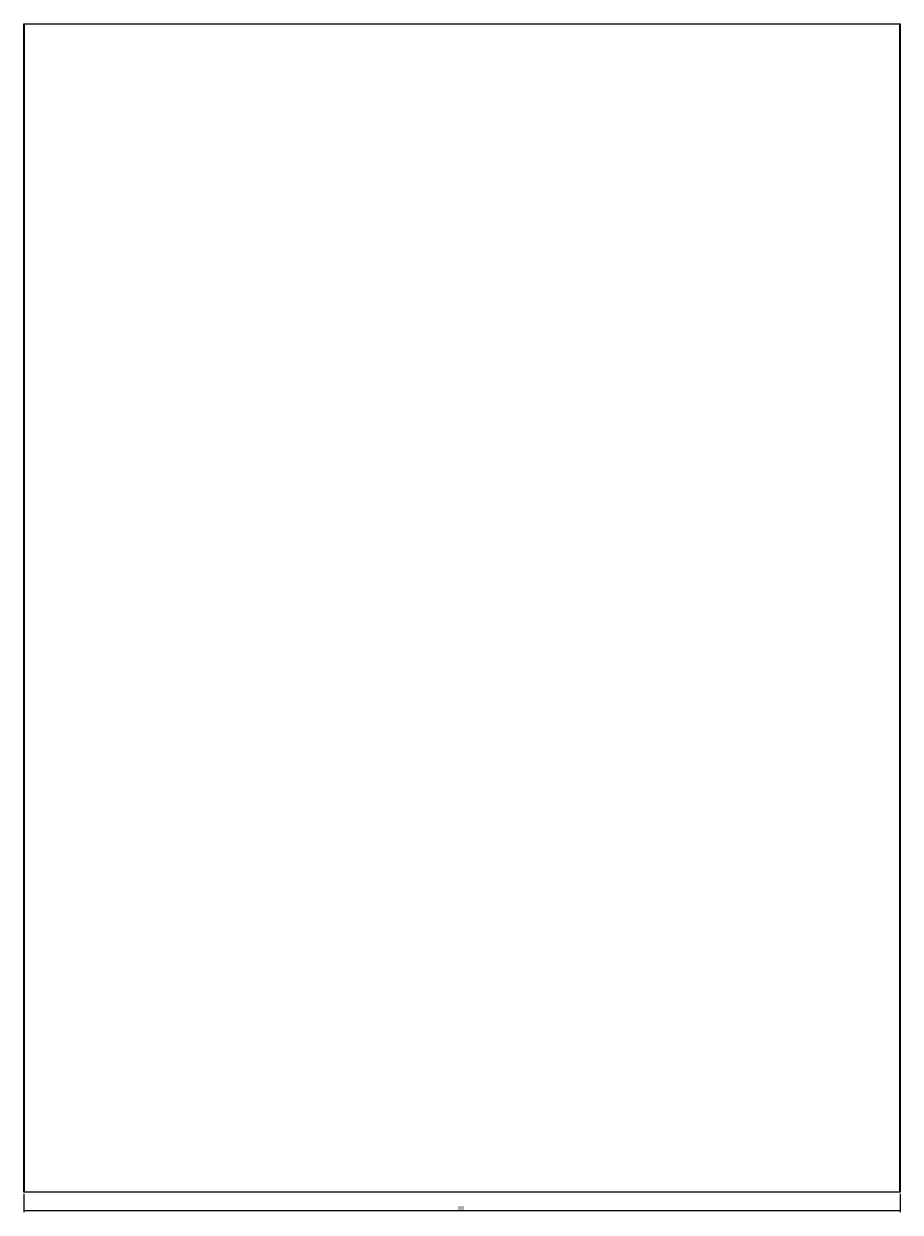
# Model space of a CAD drawing. Header units: millimetres. Extents: x -1395 to 369, y -355 to 1699.
# Tile 2 of 3: x -1395 to -795, y 886 to 1699. Entities that reach past the tile are written whole.
import ezdxf

# ---------------------------------------------------------------- set-up
doc = ezdxf.new("R2010")
doc.units = ezdxf.units.MM
doc.styles.add('SLDTEXTSTYLE0', font='TXT', dxfattribs={"width": 0.605})
doc.dimstyles.new('SLDDIMSTYLE0', dxfattribs={"dimtxt": 2.311487, "dimasz": 2.5, "dimexe": 0, "dimexo": 0.0625, "dimgap": 0.577872, "dimtad": 1, "dimtoh": 1, "dimrnd": 1e-09, "dimzin": 12, "dimdsep": 46, "dimtxsty": 'SLDTEXTSTYLE0', "dimsah": 1, "dimcen": 0.09, "dimadec": 0, "dimazin": 0, "dimtfac": 1, "dimtofl": 0, "dimtmove": 0, "dimatfit": 3, "dimfxl": 1, "dimfrac": 2, "dimtolj": 1, "dimtzin": 12, "dimarcsym": 0})

# ---------------------------------------------------------------- blocks, each defined once
blk = doc.blocks.new('*D1')
at = {"color": 7, "linetype": 'Continuous', "lineweight": 0}
for p, q in [((-1395.07, 898.48), (-1395.07, 885.8)), ((-795.07, 898.48), (-795.07, 885.8)), ((-795.07, 886.8), (-1395.07, 886.8))]:
    blk.add_line(p, q, dxfattribs=at)
for points in [[(-1395.07, 886.8), (-1392.57, 886.49), (-1392.57, 887.11)], [(-795.07, 886.8), (-797.57, 887.11), (-797.57, 886.49)]]:
    blk.add_solid(points, dxfattribs=at)
at = {"color": 7, "linetype": 'Continuous', "lineweight": 0, "insert": (-1097.71, 889.87), "char_height": 2.381, "attachment_point": 1, "style": 'SLDTEXTSTYLE0'}
blk.add_mtext('600', dxfattribs=at)

msp = doc.modelspace()

# ---------------------------------------------------------------- linework, layer by layer
at = {"color": 7, "linetype": 'Continuous', "lineweight": 15}
for p, q in [((-1395.067, 1699.476), (-795.067, 1699.476)), ((-795.267, 1699.276), (-1394.867, 1699.276)), ((-795.067, 899.476), (-1395.067, 899.476)), ((-1394.867, 899.676), (-795.267, 899.676))]:
    msp.add_line(p, q, dxfattribs=at)
at = {"color": 142, "linetype": 'Continuous', "lineweight": 0, "true_color": 0x0080c0}
for p, q in [((-1395.067, 1699.476), (-1394.867, 1699.276)), ((-1395.067, 899.476), (-1395.067, 1699.476)), ((-1394.867, 1699.276), (-1394.867, 899.676)), ((-795.267, 1699.276), (-795.067, 1699.476)), ((-795.267, 899.676), (-795.267, 1699.276)), ((-795.067, 1699.476), (-795.067, 899.476)), ((-1395.067, 899.476), (-1394.867, 899.676)), ((-795.267, 899.676), (-795.067, 899.476))]:
    msp.add_line(p, q, dxfattribs=at)

# ---------------------------------------------------------------- dimensions: what is measured, and where the dimension line sits
at = {"color": 7, "linetype": 'Continuous', "lineweight": 0}
dim = msp.add_linear_dim(base=(-1395.067, 886.804), p1=(-795.067, 899.476), p2=(-1395.067, 899.476), dimstyle='SLDDIMSTYLE0', dxfattribs=at)
dim.commit()
dim.dimension.update_dxf_attribs({"geometry": '*D1', "text_midpoint": (-1095.067, 886.804), "dimtype": 160})

doc.saveas('drawing.dxf')
